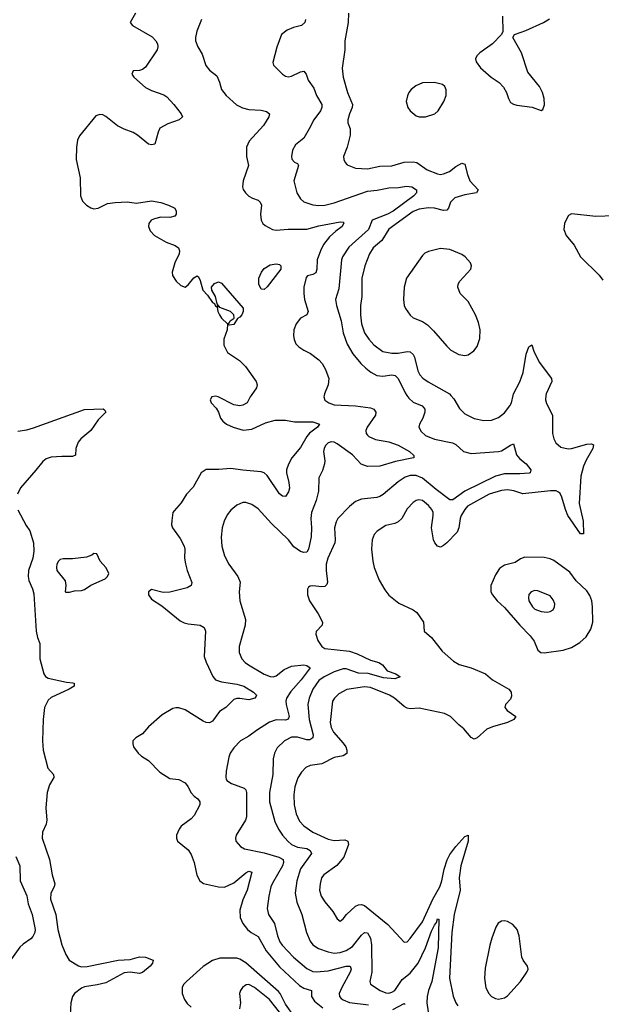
# Model space of a CAD drawing. Header units: inches. Extents: x 1954678 to 2060271, y 904822 to 1016299.
# Tile 114 of 256: x 2034623 to 2038446, y 925999 to 932468. Entities that reach past the tile are written whole.
import ezdxf

# ---------------------------------------------------------------- set-up
doc = ezdxf.new("R2010")
doc.units = ezdxf.units.IN
doc.header["$MEASUREMENT"] = 0
doc.layers.add('C0932', color=7, linetype='Continuous')
doc.layers.add('C0933', color=7, linetype='Continuous')

msp = doc.modelspace()

# ---------------------------------------------------------------- linework, layer by layer
at = {"layer": 'C0932', "color": 5}
for points, elevation in [([(2036145.2, 930000), (2036138.4, 929990), (2036118, 929950), (2036090, 929935.6), (2036070, 929931.6), (2036030, 929938.4), (2035928, 929990), (2035910, 929995.1), (2035886, 929990), (2035874.8, 929970), (2035882.8, 929950), (2035915.5, 929915.5), (2035930.8, 929890), (2035942.8, 929850), (2035958.8, 929830), (2035982.8, 929810), (2036026, 929790), (2036092.1, 929772.1), (2036150, 929776.9), (2036239.6, 929820.4), (2036303.5, 929836.5), (2036370, 929836.5), (2036430, 929826.4), (2036550, 929826.7), (2036594, 929810), (2036580.3, 929790), (2036528.3, 929751.7), (2036509.6, 929730.4), (2036470, 929656.3), (2036413.1, 929590), (2036390, 929547), (2036377.6, 929510), (2036377.6, 929490), (2036393, 929427), (2036396.1, 929390), (2036390, 929366), (2036370, 929336.2), (2036350, 929337.4), (2036330, 929354), (2036250, 929472.9), (2036230.9, 929490.9), (2036210, 929498.5), (2036090, 929507.5), (2036010, 929520.4), (2035933, 929512.9), (2035850, 929511.8), (2035815.8, 929490), (2035763.4, 929396.6), (2035720.5, 929350), (2035685.5, 929294.5), (2035638, 929242), (2035630.7, 929229.3), (2035622.5, 929177.5), (2035622, 929150), (2035628, 929130), (2035678.5, 929058.6), (2035704.4, 929010), (2035708.5, 928990), (2035706.7, 928930), (2035713.3, 928893.3), (2035723.1, 928850), (2035755.5, 928770), (2035750.7, 928750), (2035724.8, 928735.2), (2035610, 928707.8), (2035565.4, 928705.4), (2035490, 928725.2), (2035471, 928710), (2035471, 928690), (2035490, 928661), (2035558, 928618), (2035678.9, 928518.9), (2035704.8, 928504.8), (2035730, 928498.3), (2035810.2, 928490.2), (2035835.5, 928475.5), (2035844.9, 928450), (2035835.5, 928284.5), (2035847.9, 928247.9), (2035893.7, 928153.7), (2035910, 928131.5), (2035950, 928118.5), (2036050, 928103.6), (2036097.4, 928090), (2036160.4, 928050), (2036180.5, 928030), (2036176.7, 928023.3), (2036168, 928010), (2036130, 927998.9), (2036070, 928009.2), (2036050, 928009.1), (2036030, 928002.2), (2035978, 927950), (2035937.4, 927922.6), (2035890, 927860.4), (2035870, 927847.7), (2035850, 927849.8), (2035830, 927859.3), (2035710, 927933.8), (2035670, 927946.8), (2035650, 927947.6), (2035630, 927942), (2035559.5, 927900.5), (2035470, 927821.6), (2035430, 927777), (2035386, 927750), (2035367.3, 927730), (2035366.8, 927710), (2035370.8, 927690), (2035402.8, 927650), (2035424, 927630), (2035470, 927601.6), (2035544.8, 927524.8), (2035610, 927482.8), (2035670, 927476.9), (2035710, 927454.9), (2035728.9, 927430), (2035750, 927388.2), (2035770, 927366.4), (2035793.4, 927350), (2035808.2, 927330), (2035807, 927310), (2035770, 927239.5), (2035750, 927217.6), (2035684.9, 927170), (2035670.5, 927150), (2035654, 927110), (2035654, 927090), (2035661, 927070), (2035730, 927013.4), (2035750, 926982.8), (2035770.3, 926930), (2035787.5, 926847.5), (2035807.7, 926810), (2035832.2, 926792.2), (2035930.3, 926770.3), (2035970, 926769.2), (2036030, 926798.3), (2036110, 926864), (2036130, 926873.1), (2036148.5, 926868.5), (2036117.5, 926750), (2036090, 926686), (2036070, 926617.2), (2036072.2, 926570), (2036089.4, 926530), (2036121.6, 926490), (2036143.8, 926470), (2036190, 926445.6), (2036242.7, 926350), (2036330, 926245.1), (2036462.2, 926122.2), (2036490, 926104.7), (2036540.4, 926090), (2036541.5, 926050), (2036561, 926021), (2036616.5, 925976.5)], 520), ([(2036624.5, 930000), (2036623, 929990), (2036630, 929968), (2036654.8, 929950), (2036690, 929938.7), (2036830, 929930.3), (2036930, 929918), (2036950.7, 929910), (2036963.8, 929890), (2036961.6, 929870), (2036907.2, 929790), (2036898.7, 929770), (2036901.3, 929750), (2036910, 929738), (2036918, 929730), (2036962, 929710), (2037050, 929694.3), (2037110, 929672.4), (2037184.9, 929630), (2037214.2, 929605.8), (2037214, 929590), (2037211.1, 929588.9), (2037094, 929566), (2036990, 929535.6), (2036910, 929531.7), (2036867.8, 929547.8), (2036811.4, 929610), (2036710, 929682.5), (2036690, 929691.7), (2036670, 929694.1), (2036650, 929688.5), (2036632.6, 929670), (2036624.1, 929650), (2036621.1, 929630), (2036629.2, 929570), (2036626.9, 929550), (2036613.4, 929506.6), (2036590, 929459), (2036587.5, 929370), (2036572.9, 929310), (2036542, 929230), (2036537.4, 929190), (2036542, 929130), (2036539.4, 929070), (2036521.6, 928990), (2036510, 928969.8), (2036490, 928967.6), (2036470, 928974.6), (2036425.3, 929005.3), (2036390, 929049.7), (2036278, 929158), (2036190, 929254.7), (2036150, 929282.4), (2036110, 929296.2), (2036090, 929296.2), (2036050, 929278.4), (2036010, 929245.6), (2035986, 929214), (2035966.8, 929173.2), (2035954.7, 929130), (2035948.1, 929068.1), (2035951.6, 929010), (2035970, 928944.9), (2035997.4, 928890), (2036057.8, 928810), (2036072.8, 928772.8), (2036066.7, 928710), (2036069.4, 928649.4), (2036108.1, 928528.1), (2036104.2, 928490), (2036066.7, 928350), (2036066.7, 928310), (2036084.2, 928270), (2036105.7, 928245.7), (2036128, 928230), (2036230, 928167.3), (2036270, 928152.3), (2036290, 928151.3), (2036310, 928158), (2036361.7, 928198.3), (2036410, 928221.5), (2036490, 928229.1), (2036510, 928224.6), (2036531.8, 928210), (2036474.2, 928130), (2036404.8, 928055.2), (2036376.3, 928010), (2036371.6, 927990), (2036374.1, 927970), (2036395.5, 927890), (2036387.2, 927872.8), (2036370, 927866.5), (2036310, 927869), (2036266.3, 927853.7), (2036180.8, 927799.2), (2036130, 927760.5), (2036075.5, 927730), (2036030, 927685.1), (2036006.7, 927650), (2035996.9, 927623.1), (2035980.8, 927530), (2035977.4, 927490), (2035980.7, 927480.7), (2035985.3, 927470), (2036015.8, 927450), (2036099, 927419), (2036109.2, 927409.2), (2036114.7, 927390), (2036113.1, 927230), (2036106.7, 927210), (2036045.3, 927110), (2036041.3, 927090), (2036044.4, 927070), (2036075.4, 927035.4), (2036100.4, 927020.4), (2036230, 926994.3), (2036325.5, 926965.5), (2036355.9, 926950), (2036358.1, 926930), (2036351.3, 926910), (2036283.9, 926796.1), (2036273.1, 926770), (2036259.8, 926710), (2036249.2, 926629.2), (2036258.5, 926590), (2036297.8, 926530), (2036318, 926450), (2036333.2, 926410), (2036348.4, 926388.4), (2036422.9, 926310), (2036510, 926234.4), (2036550, 926214.7), (2036572.7, 926212.7), (2036650, 926219.3), (2036770.1, 926250.1), (2036795.5, 926250), (2036802, 926230), (2036795.5, 926210), (2036739.8, 926110), (2036724.1, 926070), (2036725, 926050), (2036737.3, 926037.3), (2036750, 926027.8), (2036791.3, 926011.3), (2036915.7, 925995.7)], 540), ([(2037167.5, 930000), (2037180.4, 929980.4), (2037210, 929954.9), (2037268, 929930), (2037279, 929919), (2037285.3, 929910), (2037285.3, 929890), (2037272.3, 929850), (2037250.3, 929810), (2037247.8, 929790), (2037261.8, 929761.8), (2037290, 929736), (2037350, 929712.6), (2037468.3, 929688.3), (2037490, 929676.5), (2037540.5, 929630), (2037590, 929618.4), (2037770, 929631), (2037790, 929636.5), (2037850, 929673.7), (2037870, 929680.7), (2037889.3, 929609.3), (2037910, 929583.7), (2037953, 929550), (2037982, 929510), (2037978, 929490), (2037971.4, 929488.6), (2037910, 929483.4), (2037810, 929483.4), (2037750, 929469.4), (2037550, 929369.9), (2037470, 929312.7), (2037450, 929314.1), (2037360.8, 929380.8), (2037270, 929456.9), (2037230, 929474), (2037190, 929474.3), (2037158, 929462), (2037110, 929432.8), (2037011.3, 929348.7), (2036990, 929336.5), (2036970, 929329.8), (2036870, 929318.7), (2036830, 929301.7), (2036790.2, 929269.8), (2036714.6, 929190), (2036703.2, 929170), (2036692.9, 929130), (2036697.6, 929050), (2036694.6, 929030), (2036649.5, 928930.5), (2036637.3, 928890), (2036637.5, 928850), (2036647.1, 928772.9), (2036642, 928758), (2036630, 928745.1), (2036610, 928741.6), (2036550, 928749.4), (2036533.4, 928746.6), (2036521.1, 928738.9), (2036514, 928726), (2036514, 928690), (2036527.3, 928650), (2036584.2, 928564.2), (2036612.7, 928510), (2036610.6, 928490), (2036572.4, 928447.6), (2036570.4, 928430), (2036583.7, 928390), (2036608.9, 928350), (2036630, 928336.1), (2036790, 928319.9), (2036842.3, 928302.3), (2036930, 928261.1), (2036984.8, 928244.8), (2037008, 928230), (2037038.8, 928190), (2037094.8, 928170), (2037124, 928150), (2037090, 928136.9), (2037015.1, 928144.9), (2036912.7, 928172.7), (2036850, 928175.6), (2036770, 928202.7), (2036750, 928203.4), (2036690, 928183.7), (2036625.2, 928150), (2036590, 928125.7), (2036550, 928069.7), (2036525.6, 928010), (2036517.9, 927970), (2036525.4, 927870), (2036551.3, 927770), (2036550.9, 927749.1), (2036530, 927736.1), (2036510, 927735.9), (2036450, 927755.2), (2036410, 927754.3), (2036364.4, 927730), (2036316.6, 927683.4), (2036297.8, 927650), (2036288.7, 927611.3), (2036287.2, 927510), (2036265.1, 927390), (2036264.8, 927330), (2036300.8, 927200.8), (2036324.5, 927150), (2036351.3, 927110), (2036384.7, 927070), (2036409.1, 927049.1), (2036450, 927031.5), (2036510, 927023.9), (2036533.2, 927010), (2036542, 926990), (2036470, 926889.6), (2036445, 926810), (2036434, 926730), (2036445.2, 926670), (2036478.6, 926590), (2036507.9, 926470), (2036533.5, 926413.5), (2036550.7, 926390.7), (2036586.8, 926366.8), (2036650, 926343.5), (2036690, 926336.2), (2036730, 926339), (2036770, 926353), (2036810, 926380.1), (2036870, 926453.6), (2036890, 926471.3), (2036910, 926467.8), (2036930, 926433), (2036936.1, 926390), (2036938.8, 926210), (2036924.4, 926150), (2036930, 926131.3), (2036992.7, 926090), (2037030, 926074.9), (2037050, 926072.9), (2037070, 926078.3), (2037090, 926090.3), (2037137.8, 926162.2), (2037190, 926203.7), (2037242.4, 926270), (2037290.8, 926370), (2037330, 926479), (2037350, 926520.3), (2037363.8, 926536.2), (2037370, 926560.5), (2037379.3, 926559.3), (2037374.2, 926370), (2037331.2, 926150), (2037309.5, 926090), (2037302.5, 926050), (2037299.3, 926010), (2037309.1, 925950)], 560), ([(2038082.3, 930000), (2038080.2, 929970), (2038086.1, 929946.1), (2038124.3, 929870), (2038125.9, 929750), (2038133.9, 929713.9), (2038147, 929687), (2038179.5, 929659.5), (2038228.2, 929648.2), (2038250, 929650.1), (2038350, 929679.1), (2038381.2, 929681.2), (2038395.3, 929675.3), (2038390.8, 929650), (2038346.8, 929573.2), (2038330, 929534.7), (2038311.2, 929470), (2038301.2, 929290), (2038327, 929173), (2038330.2, 929089.8), (2038310, 929089.7), (2038226.5, 929210), (2038210, 929249.6), (2038187.7, 929330), (2038174.7, 929354.7), (2038164.5, 929364.5), (2038150, 929371.6), (2038112.5, 929372.5), (2037930, 929353.6), (2037872, 929372), (2037830, 929378.5), (2037790, 929375.7), (2037710, 929351), (2037567.7, 929272.3), (2037548.3, 929250), (2037524.7, 929210), (2037518, 929190), (2037510.1, 929129.9), (2037498, 929102), (2037430, 929031.3), (2037410, 929013.3), (2037390, 929002.9), (2037369.6, 929010), (2037351, 929031), (2037343.1, 929050), (2037329.7, 929130), (2037341.7, 929210), (2037340.4, 929230), (2037332.2, 929250), (2037310, 929276.9), (2037270, 929309.7), (2037246.6, 929313.4), (2037230, 929309.7), (2037210, 929296.9), (2037170, 929254), (2037134.9, 929190), (2037112, 929168), (2037090, 929157.2), (2037030, 929145.4), (2036972, 929108), (2036953.2, 929086.8), (2036939.6, 929050), (2036936, 928990), (2036944, 928910), (2036952.8, 928870), (2036986.2, 928786.2), (2037022.4, 928722.4), (2037050, 928688.2), (2037114.8, 928634.8), (2037210, 928591.8), (2037232.9, 928572.9), (2037276.5, 928510), (2037281.6, 928450), (2037330, 928408.4), (2037399.9, 928319.9), (2037474.1, 928254.1), (2037511.1, 928231.1), (2037590.2, 928210.2), (2037686, 928170), (2037730.7, 928130), (2037837.3, 928070), (2037852.7, 928050), (2037856.1, 928023.9), (2037850, 928004), (2037816, 927970), (2037811.3, 927950), (2037826.8, 927930), (2037884.7, 927890), (2037870.8, 927870), (2037830.6, 927850), (2037730, 927821.4), (2037694, 927806), (2037630, 927749.5), (2037610, 927742), (2037590, 927752.3), (2037543, 927810), (2037510, 927835.3), (2037455.5, 927890), (2037414.7, 927910), (2037250, 927944.4), (2037190, 927941.2), (2037170, 927944.8), (2037150, 927956.1), (2037087.1, 928010), (2037054, 928030), (2036930, 928081.7), (2036890, 928085.4), (2036773.5, 928066.5), (2036721.6, 928038.4), (2036691.4, 928010), (2036680.2, 927990), (2036663.5, 927850), (2036670, 927818), (2036686.2, 927786.2), (2036750, 927714.9), (2036766.4, 927690), (2036773.8, 927670), (2036772.7, 927647.3), (2036750, 927632.1), (2036690, 927620.3), (2036610, 927579.3), (2036532.4, 927567.6), (2036504.3, 927555.7), (2036474.6, 927525.4), (2036452.5, 927487.5), (2036432.4, 927427.6), (2036424.2, 927375.8), (2036426.6, 927310), (2036439.8, 927250), (2036461.9, 927201.9), (2036491, 927171), (2036550, 927130.9), (2036650, 927083.9), (2036690, 927075.6), (2036759.4, 927079.4), (2036780.3, 927070), (2036783.5, 927050), (2036753.8, 926966.2), (2036708.9, 926911.1), (2036621.8, 926850), (2036607.7, 926830), (2036598, 926790), (2036594.7, 926750), (2036605.6, 926710), (2036630, 926671.8), (2036681.1, 926610), (2036710, 926561), (2036730, 926546), (2036750, 926560.7), (2036771.1, 926590), (2036830, 926643.5), (2036850, 926653.8), (2036870, 926655.1), (2036890, 926649.3), (2037043.6, 926523.6), (2037150, 926408), (2037170, 926410.5), (2037190, 926432.2), (2037270, 926542), (2037339.5, 926690), (2037385.5, 926770), (2037398, 926810), (2037412.3, 926887.7), (2037432.2, 926947.8), (2037450, 926983.9), (2037490, 927036.9), (2037550, 927102.4), (2037570, 927110.7), (2037570.9, 927070), (2037523.1, 926910), (2037512.1, 926830), (2037517.4, 926750), (2037480.1, 926590), (2037463.8, 926470), (2037448.3, 926170), (2037472.8, 926052.8), (2037489.4, 926010), (2037502.3, 925990)], 580), ([(2037456.6, 930000), (2037476.5, 929976.5), (2037514.1, 929914.1), (2037550, 929879.6), (2037610, 929847.9), (2037674.5, 929834.5), (2037724, 929836), (2037770, 929854.3), (2037810, 929884.6), (2037844.5, 929930), (2037855, 929950), (2037867.4, 930000)], 580), ([(2034610, 929764), (2034670, 929773.5), (2034713.9, 929786.1), (2035050, 929907.5), (2035171.1, 929911.1), (2035183.4, 929903.4), (2035190.5, 929890), (2035140, 929840), (2035091.1, 929770), (2035025.9, 929714.1), (2035008.1, 929691.9), (2034991.8, 929650), (2034990, 929606.3), (2034970, 929597.8), (2034899.3, 929599.3), (2034830, 929594.3), (2034796.6, 929583.4), (2034774.4, 929565.6), (2034730, 929508.2), (2034627.6, 929392.4), (2034608.3, 929350)], 480), ([(2034610, 929248.9), (2034665.9, 929145.9), (2034690.2, 929110), (2034714.2, 929030), (2034716.1, 928976.1), (2034710.6, 928930.6), (2034681.8, 928850), (2034678, 928810), (2034683.5, 928783.5), (2034708.3, 928728.3), (2034716.6, 928696.6), (2034731, 928451), (2034740.3, 928410), (2034756.3, 928370), (2034756.3, 928270), (2034782.4, 928170), (2034791.9, 928151.9), (2034810, 928140.9), (2034930, 928115.5), (2034972.3, 928112.3), (2034980.4, 928110), (2034981.7, 928101.7), (2034981.8, 928090), (2034949.2, 928070), (2034830, 928015.1), (2034810, 927998), (2034786.7, 927950), (2034777.4, 927870), (2034772.8, 927730), (2034776.7, 927670), (2034809.1, 927550), (2034845.6, 927510), (2034847.2, 927490), (2034818.5, 927441.6), (2034803.1, 927390), (2034794.6, 927290), (2034801.6, 927210), (2034796.7, 927183.3), (2034772.2, 927130), (2034770.1, 927090), (2034819.8, 926950), (2034836.1, 926850), (2034853.5, 926790), (2034849.2, 926770), (2034827, 926730), (2034826.6, 926690), (2034860.4, 926590), (2034874, 926490), (2034899.8, 926390), (2034925.7, 926325.7), (2034949.1, 926290), (2035010, 926251.1), (2035030, 926245.1), (2035067.3, 926247.3), (2035270, 926289.6), (2035350, 926294.2), (2035410.9, 926310.9), (2035450, 926309.1), (2035500.7, 926290), (2035496.4, 926270), (2035480.3, 926250), (2035430, 926208.4), (2035410, 926202.2), (2035350, 926210.6), (2035310, 926205.5), (2035190, 926141.2), (2035133.4, 926126.6), (2035050, 926113.9), (2035030, 926106.4), (2034984.4, 926070), (2034970.8, 926050), (2034958.8, 926010), (2034954, 925930)], 480), ([(2034597.3, 926970), (2034624, 926910), (2034626, 926810), (2034670, 926711), (2034679.9, 926659.9), (2034704.4, 926590), (2034726, 926490), (2034722.4, 926470), (2034710, 926445.1), (2034697.6, 926430), (2034645.6, 926394.4), (2034625.3, 926374.7), (2034557.8, 926282.2)], 460), ([(2036430, 925916.2), (2036370, 926000.9), (2036334.9, 926070), (2036323.8, 926083.8), (2036110, 926272.4), (2036070, 926296.7), (2036050, 926302.5), (2035938.6, 926301.4), (2035890, 926287.4), (2035830, 926247.5), (2035719.3, 926150), (2035700.2, 926130), (2035690.2, 926110), (2035690.9, 926070), (2035706.9, 926030), (2035724, 926004), (2035750, 925981.6)], 520), ([(2036330, 925948.6), (2036265.2, 926030), (2036166.3, 926110), (2036130, 926128.4), (2036111.8, 926128.2), (2036088.4, 926110), (2036074.4, 926090), (2036068.4, 926070), (2036074.9, 926010), (2036067.7, 925970)], 540), ([(2037075.6, 925964.4), (2037150, 926004.9), (2037158, 925998)], 540)]:
    msp.add_lwpolyline(points, dxfattribs=dict(at, elevation=elevation))
for points, elevation in [([(2035110, 928962), (2035098, 928950), (2035062.2, 928937.8), (2034970, 928926), (2034910, 928926.9), (2034890, 928921.1), (2034878, 928910), (2034866.8, 928890), (2034864.3, 928870), (2034868.3, 928850), (2034921.1, 928781.1), (2034926.4, 928750), (2034922, 928710), (2034926.4, 928706.4), (2034950, 928708), (2034983.9, 928716.1), (2035030, 928716.9), (2035050, 928723.6), (2035090, 928752.7), (2035184.5, 928795.5), (2035201.2, 928810), (2035209.2, 928830), (2035200.9, 928850), (2035190, 928869), (2035151.5, 928911.5), (2035130, 928958)], 520), ([(2037944.2, 928935.8), (2037914.6, 928925.4), (2037878.9, 928901.1), (2037810, 928884.2), (2037776.8, 928863.2), (2037750, 928821.6), (2037720.2, 928750), (2037720.2, 928710), (2037730.2, 928690), (2037762.2, 928650), (2037810, 928605.4), (2037910.1, 928490.1), (2037979.3, 928419.3), (2038004, 928384), (2038030, 928326.3), (2038049.5, 928309.5), (2038070, 928307.8), (2038194.6, 928325.4), (2038250, 928342.6), (2038304.7, 928375.3), (2038345.8, 928414.2), (2038376.8, 928463.2), (2038390.7, 928509.3), (2038389.1, 928610), (2038383.9, 928650), (2038370, 928685.1), (2038350, 928716.4), (2038281.3, 928781.3), (2038239.2, 928839.2), (2038134.5, 928914.5), (2038110, 928926.4), (2038070, 928935)], 620), ([(2038010, 928718), (2037984.9, 928710), (2037969.1, 928690.9), (2037967.2, 928670), (2037970.4, 928650), (2037993.4, 928610), (2038010, 928595.5), (2038050, 928579.3), (2038090, 928574.9), (2038110, 928579.3), (2038130, 928591), (2038139.5, 928610), (2038140.7, 928630), (2038130, 928657.2), (2038110, 928683.7), (2038030, 928716.3)], 640), ([(2037810, 926548.3), (2037790, 926546.6), (2037767.6, 926532.4), (2037753.4, 926506.6), (2037726.5, 926433.5), (2037712.5, 926387.5), (2037683, 926237), (2037678.6, 926170), (2037687.7, 926107.7), (2037706.4, 926070), (2037723.7, 926050), (2037750, 926036.6), (2037770, 926033.4), (2037810, 926041.1), (2037830, 926054.7), (2037915.1, 926150), (2037957, 926210), (2037965.1, 926230), (2037961.6, 926250), (2037933, 926290), (2037924.4, 926310), (2037905.7, 926450), (2037892.6, 926490), (2037863.8, 926523.8), (2037830, 926543.5)], 620)]:
    msp.add_lwpolyline(points, close=True, dxfattribs=dict(at, elevation=elevation))
at = {"layer": 'C0933', "color": 5}
for points, elevation in [([(2035384.2, 932510), (2035350.5, 932450), (2035364.9, 932430), (2035494.9, 932354.9), (2035518, 932330), (2035528.6, 932308.6), (2035531.8, 932290), (2035527, 932270), (2035450, 932156.9), (2035430, 932141.7), (2035410, 932135.1), (2035368.9, 932131.1), (2035361.3, 932110), (2035372.7, 932090), (2035450, 932022.8), (2035490, 932003.2), (2035570, 931974.9), (2035590, 931960.5), (2035637.1, 931910), (2035684.9, 931850), (2035694, 931830), (2035671, 931810), (2035596.2, 931783.8), (2035545.5, 931754.5), (2035533, 931730), (2035510.5, 931649.5), (2035490, 931645.2), (2035470, 931649.3), (2035398, 931710), (2035370, 931727.8), (2035310, 931748.2), (2035267, 931770), (2035190, 931832.8), (2035170, 931842.4), (2035150, 931845.1), (2035123.9, 931836.1), (2035015.8, 931704.2), (2035003.9, 931676.1), (2034995.8, 931630), (2034993.7, 931550), (2035021.6, 931430), (2035022.8, 931310), (2035036, 931276), (2035062, 931250), (2035090, 931231.3), (2035110, 931226), (2035138, 931230), (2035200.7, 931259.3), (2035250, 931268), (2035330, 931270.6), (2035390, 931262), (2035490, 931278), (2035550, 931267.7), (2035602, 931250), (2035642, 931230), (2035652, 931210), (2035652, 931190), (2035642, 931178), (2035610.8, 931169.2), (2035550, 931169.6), (2035510, 931160.5), (2035488, 931150), (2035473, 931130), (2035470.4, 931110), (2035480.6, 931080.6), (2035510, 931050.4), (2035586.6, 931006.6), (2035644.7, 930984.7), (2035666.8, 930970), (2035673.4, 930950), (2035670.6, 930930), (2035644, 930870), (2035626, 930810), (2035627.1, 930787.1), (2035651.3, 930750), (2035681.4, 930721.4), (2035710, 930710.8), (2035730, 930726), (2035768.2, 930771.8), (2035790, 930785.5), (2035798.5, 930778.6), (2035810, 930754.8), (2035827, 930690), (2035857.8, 930657.8), (2035890, 930609.2), (2035903, 930603), (2035910, 930586.4), (2035918, 930582), (2035928, 930592), (2035921.6, 930601.6), (2035910, 930649.2), (2035886, 930690), (2035883.7, 930710), (2035904.5, 930735.5), (2035930, 930745.7), (2035950, 930737), (2036092.1, 930572.1), (2036093.2, 930550), (2036084.2, 930530), (2036070, 930513.3), (2036054.9, 930505.1), (2036030, 930465.6), (2036002, 930462), (2035990, 930468), (2035986, 930430), (2035964.6, 930370), (2035964.9, 930330), (2035990, 930281.6), (2036068, 930230), (2036108.4, 930190), (2036177.1, 930090), (2036183.8, 930070), (2036179.3, 930050), (2036145.2, 930000)], 520), ([(2035818, 932470), (2035787.9, 932392.1), (2035778.8, 932350), (2035778.8, 932330), (2035794.8, 932290), (2035821.6, 932241.6), (2035847.3, 932167.3), (2035870, 932137.3), (2035918, 932098), (2035937.1, 932057.1), (2035950.4, 932010), (2035981.3, 931970), (2036049.4, 931909.4), (2036088.6, 931888.6), (2036130, 931877.6), (2036210, 931873.6), (2036244.5, 931864.5), (2036266, 931850), (2036260.9, 931830), (2036226.8, 931773.2), (2036132.2, 931670), (2036114.9, 931630), (2036113.4, 931570), (2036127.7, 931510), (2036093, 931410), (2036088, 931370), (2036092.8, 931352.8), (2036107.3, 931330), (2036128.8, 931308.8), (2036154.4, 931294.4), (2036190, 931282.4), (2036203.8, 931270), (2036211.7, 931250), (2036205.3, 931190), (2036210.4, 931150), (2036222, 931130), (2036236.5, 931116.5), (2036286, 931090), (2036310, 931085.3), (2036387.9, 931092.1), (2036510, 931091), (2036590, 931112.7), (2036730, 931139.2), (2036750, 931138), (2036754, 931134), (2036743.6, 931110), (2036700.8, 931079.2), (2036659.1, 931040.9), (2036621.1, 930990), (2036600.1, 930950), (2036578.7, 930890), (2036576, 930830), (2036570, 930805.6), (2036550, 930793.7), (2036514.7, 930785.3), (2036506.1, 930773.9), (2036491.3, 930710), (2036491.2, 930670), (2036495.2, 930630), (2036519.6, 930550), (2036510.4, 930530), (2036470, 930508), (2036439.6, 930470), (2036425.3, 930430), (2036422.8, 930390), (2036426.6, 930366.6), (2036439.3, 930339.3), (2036458.9, 930318.9), (2036490, 930296.4), (2036534.4, 930274.4), (2036590, 930232.4), (2036610.4, 930210), (2036634, 930170), (2036654.9, 930110), (2036650.3, 930070), (2036626, 930010), (2036624.5, 930000)], 540), ([(2036502, 932470), (2036498.3, 932450), (2036475.5, 932430), (2036423.5, 932416.5), (2036381.3, 932398.7), (2036344.4, 932370), (2036312.9, 932287.1), (2036287.1, 932187.1), (2036290.8, 932170), (2036350.3, 932110.3), (2036370, 932096.4), (2036390, 932093.4), (2036410, 932096.5), (2036470, 932126), (2036490.7, 932130), (2036505.3, 932110), (2036519.6, 932070), (2036557.7, 932017.7), (2036574.9, 931970), (2036609.1, 931910), (2036608.2, 931890), (2036601.2, 931870), (2036555.6, 931810), (2036526.7, 931750), (2036490.3, 931690), (2036435.3, 931644.7), (2036416.1, 931610), (2036409.2, 931570), (2036412.6, 931552.6), (2036430, 931532.2), (2036450, 931523), (2036455.2, 931510), (2036425.7, 931410), (2036444.7, 931330), (2036468.8, 931290), (2036491.9, 931271.9), (2036550, 931251.1), (2036590, 931246.3), (2036630, 931249.4), (2036690, 931264), (2036910, 931341.5), (2036972.2, 931347.8), (2037050, 931363), (2037114.2, 931365.8), (2037165.3, 931374.7), (2037200.5, 931370), (2037232.4, 931350), (2037231.8, 931330), (2037214.4, 931310), (2037078.1, 931210), (2037040.2, 931190), (2036940.8, 931150), (2036916.5, 931090), (2036787.6, 930972.4), (2036746, 930910), (2036738.4, 930890), (2036720.6, 930699.4), (2036698.4, 930630), (2036705.2, 930590), (2036736.8, 930490), (2036750.1, 930410), (2036775.7, 930335.7), (2036813.3, 930273.3), (2036865.5, 930210), (2036898.1, 930178.1), (2036931.5, 930151.5), (2036970.9, 930130.9), (2037010, 930126.2), (2037070, 930135.4), (2037090.8, 930130.8), (2037110, 930110.3), (2037156.6, 930016.6), (2037167.5, 930000)], 560), ([(2036784.6, 932510), (2036783.2, 932450), (2036759.6, 932330), (2036759.5, 932270), (2036743.2, 932150), (2036750.2, 932090), (2036778.8, 931990), (2036811.8, 931910), (2036808.5, 931890), (2036790, 931849.6), (2036779.1, 931810), (2036781.1, 931790), (2036794.6, 931750), (2036794.6, 931710), (2036775.8, 931630), (2036752.7, 931570), (2036753, 931550), (2036762, 931530), (2036775.3, 931515.3), (2036830, 931491.6), (2036910, 931487.1), (2036990, 931505.2), (2037070, 931507.2), (2037150, 931531.3), (2037210, 931535.1), (2037234.6, 931530), (2037301.3, 931481.3), (2037370, 931454.6), (2037390, 931451.7), (2037410, 931454.8), (2037449.3, 931470.7), (2037490, 931502.8), (2037530, 931526), (2037550, 931518.8), (2037565.8, 931450), (2037581.6, 931410), (2037636.4, 931350), (2037624.9, 931330), (2037550, 931316.4), (2037482.7, 931297.3), (2037455, 931270), (2037441.3, 931230), (2037430, 931216.4), (2037410, 931215.4), (2037350, 931228.8), (2037310, 931230.9), (2037250, 931222.5), (2037210, 931206.8), (2037048.6, 931091.4), (2037002.7, 931017.3), (2036947.4, 930970), (2036922.5, 930930), (2036891.7, 930850), (2036872.4, 930770), (2036872.4, 930650), (2036863, 930590), (2036862.6, 930530), (2036869.5, 930470), (2036890.7, 930410.7), (2036917.5, 930370), (2036951.2, 930331.2), (2037010, 930288.7), (2037070, 930276.6), (2037110, 930277.3), (2037170, 930288.1), (2037190, 930285.2), (2037208.6, 930268.6), (2037218.9, 930250), (2037240.5, 930160.5), (2037254.3, 930134.3), (2037272.8, 930112.8), (2037307.7, 930087.7), (2037448.1, 930010), (2037456.6, 930000)], 580), ([(2037797, 932490), (2037798.8, 932390), (2037791, 932370), (2037731.7, 932308.3), (2037647.7, 932250), (2037627.7, 932230), (2037619.1, 932210), (2037622.8, 932190), (2037652.3, 932152.3), (2037723, 932090), (2037774.3, 932054.3), (2037803.7, 932023.7), (2037823.7, 931990), (2037836.5, 931950), (2037850, 931924.9), (2037870, 931912), (2037890, 931906), (2037992.7, 931892.7), (2038050, 931871.3), (2038062, 931878), (2038072.3, 931907.7), (2038069.5, 931950), (2038059.6, 931990), (2038039.5, 932030), (2037963.5, 932123.5), (2037922.4, 932250), (2037864, 932350), (2037875.3, 932370), (2037950, 932397.6), (2038066.6, 932450), (2038106.2, 932473.8)], 620), ([(2038530, 931179.7), (2038410, 931174), (2038250, 931192), (2038230, 931181.2), (2038210, 931145.2), (2038204.2, 931130), (2038200.4, 931090), (2038214.9, 931050), (2038267.1, 930987.1), (2038308.7, 930910), (2038432, 930790), (2038456.3, 930756.3)], 620), ([(2037867.4, 930000), (2037869.8, 930010), (2037910.4, 930089.6), (2037933.3, 930150), (2037951.2, 930270), (2037970, 930318), (2037990, 930330.8), (2038003.1, 930290), (2038037.6, 930217.6), (2038119, 930110), (2038121.3, 930090), (2038083, 930010), (2038082.3, 930000)], 580)]:
    msp.add_lwpolyline(points, dxfattribs=dict(at, elevation=elevation))
for points, elevation in [([(2037350, 932055.3), (2037270, 932053.1), (2037226, 932034), (2037195.8, 932010), (2037181.7, 931990), (2037171.3, 931968.7), (2037164.4, 931930), (2037173.4, 931890), (2037190, 931868.4), (2037230, 931836.4), (2037250, 931828.9), (2037290, 931829.1), (2037351.1, 931850), (2037373.8, 931870), (2037411.5, 931930), (2037426.2, 931970), (2037427.4, 932007.4), (2037418.4, 932030), (2037403.1, 932043.1)], 620), ([(2037390, 930964.8), (2037310, 930944.5), (2037286, 930934), (2037270, 930919.7), (2037165.8, 930770), (2037149.4, 930710.6), (2037145.8, 930630), (2037151.1, 930590), (2037159.7, 930570), (2037190, 930526), (2037210, 930508.6), (2037270, 930484.1), (2037303.1, 930463.1), (2037344, 930424), (2037430, 930322.8), (2037457.4, 930297.4), (2037510, 930269.3), (2037550, 930261.2), (2037570, 930265.8), (2037608.3, 930291.7), (2037630, 930321.6), (2037646.9, 930373.1), (2037649.8, 930430), (2037638.6, 930478.6), (2037619.8, 930530), (2037570, 930616.8), (2037518, 930670), (2037502.7, 930710), (2037506, 930730), (2037515.8, 930750), (2037589.5, 930830), (2037592.3, 930850), (2037586.6, 930870), (2037551.5, 930910), (2037530, 930925.1), (2037450, 930957.5)], 620), ([(2036230, 930695.1), (2036210, 930697), (2036196, 930730), (2036195.1, 930770), (2036212.9, 930810), (2036230, 930834), (2036270, 930857.1), (2036310, 930864.9), (2036330, 930859.5), (2036340.4, 930850), (2036338.9, 930830), (2036250, 930713.6)], 520), ([(2035930, 930589.2), (2035920.9, 930579.1), (2035926.5, 930550), (2035935.8, 930530), (2035950, 930506.6), (2035990, 930470.6), (2036001.5, 930478.5), (2036007, 930490), (2036033.6, 930506.4), (2036031.6, 930530), (2036009.7, 930550), (2035938, 930578)], 520)]:
    msp.add_lwpolyline(points, close=True, dxfattribs=dict(at, elevation=elevation))

doc.saveas('drawing.dxf')
